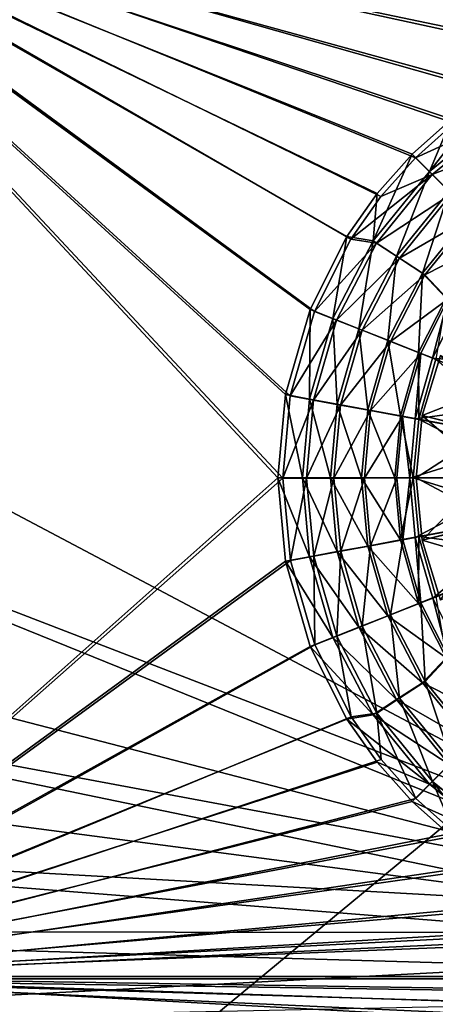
# Model space of a CAD drawing. Header units: metres. Extents: x 0 to 1004, y -708 to 0.
# Tile 30 of 125: x 278 to 408, y -549 to -241. Entities that reach past the tile are written whole.
import ezdxf

# ---------------------------------------------------------------- set-up
doc = ezdxf.new("R2010")
doc.units = ezdxf.units.M

msp = doc.modelspace()

# ---------------------------------------------------------------- linework, layer by layer
at = {"layer": 'top0123410'}
for points in [[(449.843536, -252.267075, 2169.999756), (476.228455, -244.678146, 2169.999756), (183.251587, -194.344879, 2169.999756)], [(476.228455, -244.678146, 2169.999756), (502.024689, -242.310577, 2169.999756), (183.251587, -194.344879, 2169.999756)], [(183.251587, -194.344879, 2169.999756), (502.024689, -242.310577, 2169.999756), (820.797729, -194.344879, 2169.999756)], [(183.251587, -540.828064, 2169.999756), (360.308136, -384.070709, 2169.999756), (183.251587, -194.344879, 2169.999756)], [(360.308136, -384.070709, 2169.999756), (362.66037, -358.313782, 2169.999756), (183.251587, -194.344879, 2169.999756)], [(183.251587, -194.344879, 2169.999756), (362.66037, -358.313782, 2169.999756), (370.233582, -331.924408, 2169.999756)], [(370.233582, -331.924408, 2169.999756), (381.595215, -309.3255, 2169.999756), (183.251587, -194.344879, 2169.999756)], [(381.595215, -309.3255, 2169.999756), (390.957733, -296.006012, 2169.999756), (183.251587, -194.344879, 2169.999756)], [(183.251587, -194.344879, 2169.999756), (390.957733, -296.006012, 2169.999756), (401.786102, -283.848236, 2169.999756)], [(401.786102, -283.848236, 2169.999756), (413.948547, -273.003815, 2169.999756), (183.251587, -194.344879, 2169.999756)], [(413.948547, -273.003815, 2169.999756), (427.275421, -263.627228, 2169.999756), (183.251587, -194.344879, 2169.999756)], [(183.251587, -194.344879, 2169.999756), (427.275421, -263.627228, 2169.999756), (449.843536, -252.267075, 2169.999756)], [(368.830353, -331.298065, 2167.143799), (361.164551, -357.959747, 2167.143799), (183.251587, -195.290787, 2167.143799)], [(361.164551, -357.959747, 2167.143799), (358.772858, -384.02713, 2167.143799), (183.251587, -195.290787, 2167.143799)], [(183.251587, -195.290787, 2167.143799), (358.772858, -384.02713, 2167.143799), (183.251587, -540.0271, 2167.143799)], [(820.797729, -195.290787, 2167.143799), (502.024689, -240.775314, 2167.143799), (183.251587, -195.290787, 2167.143799)], [(502.024689, -240.775314, 2167.143799), (475.957306, -243.167007, 2167.143799), (183.251587, -195.290787, 2167.143799)], [(183.251587, -195.290787, 2167.143799), (475.957306, -243.167007, 2167.143799), (449.295593, -250.832809, 2167.143799)], [(449.295593, -250.832809, 2167.143799), (426.483063, -262.312103, 2167.143799), (183.251587, -195.290787, 2167.143799)], [(426.483063, -262.312103, 2167.143799), (413.019104, -271.781433, 2167.143799), (183.251587, -195.290787, 2167.143799)], [(183.251587, -195.290787, 2167.143799), (413.019104, -271.781433, 2167.143799), (400.730347, -282.732788, 2167.143799)], [(400.730347, -282.732788, 2167.143799), (389.778992, -295.021576, 2167.143799), (183.251587, -195.290787, 2167.143799)], [(389.778992, -295.021576, 2167.143799), (380.309662, -308.485504, 2167.143799), (183.251587, -195.290787, 2167.143799)], [(183.251587, -195.290787, 2167.143799), (380.309662, -308.485504, 2167.143799), (368.830353, -331.298065, 2167.143799)], [(427.833771, -270.546967, 2158.308838), (406.154877, -288.157349, 2158.308838), (426.483063, -262.312103, 2167.143799)], [(406.154877, -288.157349, 2158.308838), (413.019104, -271.781433, 2167.143799), (426.483063, -262.312103, 2167.143799)], [(412.35318, -294.355652, 2150.335205), (406.154877, -288.157349, 2158.308838), (427.833771, -270.546967, 2158.308838)], [(400.730347, -282.732788, 2167.143799), (413.019104, -271.781433, 2167.143799), (406.154877, -288.157349, 2158.308838)], [(413.948547, -273.003815, 2169.999756), (401.786102, -283.848236, 2169.999756), (428.516052, -271.642426, 2161.194092)], [(428.516052, -271.642426, 2161.194092), (401.786102, -283.848236, 2169.999756), (407.03894, -289.097931, 2161.194092)], [(433.210846, -278.820129, 2153.198975), (428.516052, -271.642426, 2161.194092), (407.03894, -289.097931, 2161.194092)], [(413.105438, -295.160797, 2153.198975), (433.210846, -278.820129, 2153.198975), (407.03894, -289.097931, 2161.194092)], [(406.154877, -288.157349, 2158.308838), (388.544525, -309.836243, 2158.308838), (400.730347, -282.732788, 2167.143799)], [(388.544525, -309.836243, 2158.308838), (389.778992, -295.021576, 2167.143799), (400.730347, -282.732788, 2167.143799)], [(401.786102, -283.848236, 2169.999756), (390.957733, -296.006012, 2169.999756), (407.03894, -289.097931, 2161.194092)], [(407.03894, -289.097931, 2161.194092), (390.957733, -296.006012, 2169.999756), (381.595215, -309.3255, 2169.999756)], [(407.03894, -289.097931, 2161.194092), (381.595215, -309.3255, 2169.999756), (389.596222, -310.585388, 2161.194092)], [(395.881378, -314.632935, 2150.335205), (388.544525, -309.836243, 2158.308838), (406.154877, -288.157349, 2158.308838)], [(413.105438, -295.160797, 2153.198975), (407.03894, -289.097931, 2161.194092), (389.596222, -310.585388, 2161.194092)], [(412.35318, -294.355652, 2150.335205), (395.881378, -314.632935, 2150.335205), (406.154877, -288.157349, 2158.308838)], [(380.309662, -308.485504, 2167.143799), (389.778992, -295.021576, 2167.143799), (388.544525, -309.836243, 2158.308838)], [(396.776764, -315.27594, 2153.198975), (413.105438, -295.160797, 2153.198975), (389.596222, -310.585388, 2161.194092)], [(403.991211, -319.934937, 2143.397217), (395.881378, -314.632935, 2150.335205), (412.35318, -294.355652, 2150.335205)], [(419.83847, -301.889801, 2146.241211), (413.105438, -295.160797, 2153.198975), (396.776764, -315.27594, 2153.198975)], [(419.204468, -301.20694, 2143.397217), (403.991211, -319.934937, 2143.397217), (412.35318, -294.355652, 2150.335205)], [(404.746185, -320.481812, 2146.241211), (419.83847, -301.889801, 2146.241211), (396.776764, -315.27594, 2153.198975)], [(411.35202, -327.742401, 2137.627197), (403.991211, -319.934937, 2143.397217), (419.204468, -301.20694, 2143.397217)], [(427.049561, -309.096649, 2140.483154), (419.83847, -301.889801, 2146.241211), (404.746185, -320.481812, 2146.241211)], [(375.963654, -334.120728, 2158.308838), (368.830353, -331.298065, 2167.143799), (380.309662, -308.485504, 2167.143799)], [(381.595215, -309.3255, 2169.999756), (370.233582, -331.924408, 2169.999756), (389.596222, -310.585388, 2161.194092)], [(389.596222, -310.585388, 2161.194092), (370.233582, -331.924408, 2169.999756), (377.14032, -334.653656, 2161.194092)], [(388.544525, -309.836243, 2158.308838), (375.963654, -334.120728, 2158.308838), (380.309662, -308.485504, 2167.143799)], [(384.113922, -337.347321, 2150.335205), (375.963654, -334.120728, 2158.308838), (388.544525, -309.836243, 2158.308838)], [(396.776764, -315.27594, 2153.198975), (389.596222, -310.585388, 2161.194092), (377.14032, -334.653656, 2161.194092)], [(395.881378, -314.632935, 2150.335205), (384.113922, -337.347321, 2150.335205), (388.544525, -309.836243, 2158.308838)], [(411.951569, -328.146179, 2140.483154), (427.049561, -309.096649, 2140.483154), (404.746185, -320.481812, 2146.241211)], [(385.116364, -337.807037, 2153.198975), (396.776764, -315.27594, 2153.198975), (377.14032, -334.653656, 2161.194092)], [(393.122803, -340.913879, 2143.397217), (384.113922, -337.347321, 2150.335205), (395.881378, -314.632935, 2150.335205)], [(404.746185, -320.481812, 2146.241211), (396.776764, -315.27594, 2153.198975), (385.116364, -337.807037, 2153.198975)], [(403.991211, -319.934937, 2143.397217), (393.122803, -340.913879, 2143.397217), (395.881378, -314.632935, 2150.335205)], [(402.795837, -344.744324, 2137.627197), (393.122803, -340.913879, 2143.397217), (403.991211, -319.934937, 2143.397217)], [(411.35202, -327.742401, 2137.627197), (402.795837, -344.744324, 2137.627197), (403.991211, -319.934937, 2143.397217)], [(393.968719, -341.306824, 2146.241211), (404.746185, -320.481812, 2146.241211), (385.116364, -337.807037, 2153.198975)], [(411.951569, -328.146179, 2140.483154), (404.746185, -320.481812, 2146.241211), (393.968719, -341.306824, 2146.241211)], [(403.44931, -345.05603, 2140.483154), (411.951569, -328.146179, 2140.483154), (393.968719, -341.306824, 2146.241211)], [(402.795837, -344.744324, 2137.627197), (411.35202, -327.742401, 2137.627197), (408.201874, -346.884491, 2137.627197)], [(411.951569, -328.146179, 2140.483154), (403.44931, -345.05603, 2140.483154), (407.164093, -346.53952, 2140.483154)], [(415.347168, -330.260376, 2140.483154), (411.951569, -328.146179, 2140.483154), (407.164093, -346.53952, 2140.483154)], [(368.707764, -359.356506, 2158.308838), (361.164551, -357.959747, 2167.143799), (368.830353, -331.298065, 2167.143799)], [(370.233582, -331.924408, 2169.999756), (362.66037, -358.313782, 2169.999756), (377.14032, -334.653656, 2161.194092)], [(375.963654, -334.120728, 2158.308838), (368.707764, -359.356506, 2158.308838), (368.830353, -331.298065, 2167.143799)], [(415.347168, -330.260376, 2140.483154), (407.164093, -346.53952, 2140.483154), (446.752594, -349.728271, 2169.999756)], [(377.14032, -334.653656, 2161.194092), (362.66037, -358.313782, 2169.999756), (369.963379, -359.662079, 2161.194092)], [(377.327148, -360.951538, 2150.335205), (368.707764, -359.356506, 2158.308838), (375.963654, -334.120728, 2158.308838)], [(385.116364, -337.807037, 2153.198975), (377.14032, -334.653656, 2161.194092), (369.963379, -359.662079, 2161.194092)], [(384.113922, -337.347321, 2150.335205), (377.327148, -360.951538, 2150.335205), (375.963654, -334.120728, 2158.308838)], [(378.397797, -361.218201, 2153.198975), (385.116364, -337.807037, 2153.198975), (369.963379, -359.662079, 2161.194092)], [(386.854584, -362.71463, 2143.397217), (377.327148, -360.951538, 2150.335205), (384.113922, -337.347321, 2150.335205)], [(393.968719, -341.306824, 2146.241211), (385.116364, -337.807037, 2153.198975), (378.397797, -361.218201, 2153.198975)], [(393.122803, -340.913879, 2143.397217), (386.854584, -362.71463, 2143.397217), (384.113922, -337.347321, 2150.335205)], [(387.758911, -362.945313, 2146.241211), (393.968719, -341.306824, 2146.241211), (378.397797, -361.218201, 2153.198975)], [(397.084869, -364.607117, 2137.627197), (386.854584, -362.71463, 2143.397217), (393.122803, -340.913879, 2143.397217)], [(403.44931, -345.05603, 2140.483154), (393.968719, -341.306824, 2146.241211), (387.758911, -362.945313, 2146.241211)], [(402.795837, -344.744324, 2137.627197), (397.084869, -364.607117, 2137.627197), (393.122803, -340.913879, 2143.397217)], [(397.784821, -364.794403, 2140.483154), (403.44931, -345.05603, 2140.483154), (387.758911, -362.945313, 2146.241211)], [(397.084869, -364.607117, 2137.627197), (402.795837, -344.744324, 2137.627197), (402.802032, -365.665131, 2137.627197)], [(403.44931, -345.05603, 2140.483154), (397.784821, -364.794403, 2140.483154), (401.715515, -365.535858, 2140.483154)], [(407.164093, -346.53952, 2140.483154), (403.44931, -345.05603, 2140.483154), (401.715515, -365.535858, 2140.483154)], [(402.795837, -344.744324, 2137.627197), (408.201874, -346.884491, 2137.627197), (402.802032, -365.665131, 2137.627197)], [(407.164093, -346.53952, 2140.483154), (401.715515, -365.535858, 2140.483154), (441.528015, -360.119659, 2169.999756)], [(439.135071, -372.388885, 2167.143799), (402.802032, -365.665131, 2137.627197), (408.201874, -346.884491, 2137.627197)], [(407.164093, -346.53952, 2140.483154), (441.528015, -360.119659, 2169.999756), (446.752594, -349.728271, 2169.999756)], [(366.444305, -384.02713, 2158.308838), (358.772858, -384.02713, 2167.143799), (361.164551, -357.959747, 2167.143799)], [(362.66037, -358.313782, 2169.999756), (360.308136, -384.070709, 2169.999756), (369.963379, -359.662079, 2161.194092)], [(369.963379, -359.662079, 2161.194092), (360.308136, -384.070709, 2169.999756), (367.734558, -384.107056, 2161.194092)], [(368.707764, -359.356506, 2158.308838), (366.444305, -384.02713, 2158.308838), (361.164551, -357.959747, 2167.143799)], [(375.210052, -384.02713, 2150.335205), (366.444305, -384.02713, 2158.308838), (368.707764, -359.356506, 2158.308838)], [(378.397797, -361.218201, 2153.198975), (369.963379, -359.662079, 2161.194092), (367.734558, -384.107056, 2161.194092)], [(377.327148, -360.951538, 2150.335205), (375.210052, -384.02713, 2150.335205), (368.707764, -359.356506, 2158.308838)], [(401.715515, -365.535858, 2140.483154), (438.053223, -372.234436, 2169.999756), (441.528015, -360.119659, 2169.999756)], [(376.31134, -384.101929, 2153.198975), (378.397797, -361.218201, 2153.198975), (367.734558, -384.107056, 2161.194092)], [(384.899231, -384.02713, 2143.397217), (375.210052, -384.02713, 2150.335205), (377.327148, -360.951538, 2150.335205)], [(387.758911, -362.945313, 2146.241211), (378.397797, -361.218201, 2153.198975), (376.31134, -384.101929, 2153.198975)], [(385.830414, -384.096283, 2146.241211), (387.758911, -362.945313, 2146.241211), (376.31134, -384.101929, 2153.198975)], [(386.854584, -362.71463, 2143.397217), (384.899231, -384.02713, 2143.397217), (377.327148, -360.951538, 2150.335205)], [(395.30307, -384.02713, 2137.627197), (384.899231, -384.02713, 2143.397217), (386.854584, -362.71463, 2143.397217)], [(397.784821, -364.794403, 2140.483154), (387.758911, -362.945313, 2146.241211), (385.830414, -384.096283, 2146.241211)], [(397.084869, -364.607117, 2137.627197), (395.30307, -384.02713, 2137.627197), (386.854584, -362.71463, 2143.397217)], [(396.025391, -384.059784, 2140.483154), (397.784821, -364.794403, 2140.483154), (385.830414, -384.096283, 2146.241211)], [(395.30307, -384.02713, 2137.627197), (397.084869, -364.607117, 2137.627197), (401.11731, -384.02713, 2137.627197)], [(397.784821, -364.794403, 2140.483154), (396.025391, -384.059784, 2140.483154), (400.025391, -384.067749, 2140.483154)], [(397.084869, -364.607117, 2137.627197), (402.802032, -365.665131, 2137.627197), (401.11731, -384.02713, 2137.627197)], [(401.715515, -365.535858, 2140.483154), (397.784821, -364.794403, 2140.483154), (400.025391, -384.067749, 2140.483154)], [(401.715515, -365.535858, 2140.483154), (400.025391, -384.067749, 2140.483154), (438.053223, -372.234436, 2169.999756)], [(438.067261, -384.02713, 2167.143799), (401.11731, -384.02713, 2137.627197), (402.802032, -365.665131, 2137.627197)], [(439.135071, -372.388885, 2167.143799), (438.067261, -384.02713, 2167.143799), (402.802032, -365.665131, 2137.627197)], [(400.025391, -384.067749, 2140.483154), (436.975372, -384.053162, 2169.999756), (438.053223, -372.234436, 2169.999756)], [(358.772858, -384.02713, 2167.143799), (361.164551, -410.094482, 2167.143799), (183.251587, -540.0271, 2167.143799)], [(362.691071, -409.90625, 2169.999756), (360.308136, -384.070709, 2169.999756), (183.251587, -540.828064, 2169.999756)], [(366.444305, -384.02713, 2158.308838), (368.707764, -408.697754, 2158.308838), (358.772858, -384.02713, 2167.143799)], [(368.707764, -408.697754, 2158.308838), (361.164551, -410.094482, 2167.143799), (358.772858, -384.02713, 2167.143799)], [(360.308136, -384.070709, 2169.999756), (362.691071, -409.90625, 2169.999756), (367.734558, -384.107056, 2161.194092)], [(367.734558, -384.107056, 2161.194092), (362.691071, -409.90625, 2169.999756), (369.992462, -408.549347, 2161.194092)], [(375.210052, -384.02713, 2150.335205), (377.327148, -407.102692, 2150.335205), (366.444305, -384.02713, 2158.308838)], [(377.327148, -407.102692, 2150.335205), (368.707764, -408.697754, 2158.308838), (366.444305, -384.02713, 2158.308838)], [(376.31134, -384.101929, 2153.198975), (367.734558, -384.107056, 2161.194092), (369.992462, -408.549347, 2161.194092)], [(378.425049, -406.983185, 2153.198975), (376.31134, -384.101929, 2153.198975), (369.992462, -408.549347, 2161.194092)], [(384.899231, -384.02713, 2143.397217), (386.854584, -405.33963, 2143.397217), (375.210052, -384.02713, 2150.335205)], [(386.854584, -405.33963, 2143.397217), (377.327148, -407.102692, 2150.335205), (375.210052, -384.02713, 2150.335205)], [(385.830414, -384.096283, 2146.241211), (376.31134, -384.101929, 2153.198975), (378.425049, -406.983185, 2153.198975)], [(387.784058, -405.244934, 2146.241211), (385.830414, -384.096283, 2146.241211), (378.425049, -406.983185, 2153.198975)], [(395.30307, -384.02713, 2137.627197), (397.084869, -403.447144, 2137.627197), (384.899231, -384.02713, 2143.397217)], [(397.084869, -403.447144, 2137.627197), (386.854584, -405.33963, 2143.397217), (384.899231, -384.02713, 2143.397217)], [(396.025391, -384.059784, 2140.483154), (385.830414, -384.096283, 2146.241211), (387.784058, -405.244934, 2146.241211)], [(397.80777, -403.38385, 2140.483154), (396.025391, -384.059784, 2140.483154), (387.784058, -405.244934, 2146.241211)], [(395.30307, -384.02713, 2137.627197), (401.11731, -384.02713, 2137.627197), (397.084869, -403.447144, 2137.627197)], [(400.025391, -384.067749, 2140.483154), (396.025391, -384.059784, 2140.483154), (397.80777, -403.38385, 2140.483154)], [(401.11731, -384.02713, 2137.627197), (402.802032, -402.38913, 2137.627197), (397.084869, -403.447144, 2137.627197)], [(400.025391, -384.067749, 2140.483154), (397.80777, -403.38385, 2140.483154), (401.744049, -402.672516, 2140.483154)], [(400.025391, -384.067749, 2140.483154), (401.744049, -402.672516, 2140.483154), (436.975372, -384.053162, 2169.999756)], [(438.067261, -384.02713, 2167.143799), (439.135071, -395.665375, 2167.143799), (401.11731, -384.02713, 2137.627197)], [(439.135071, -395.665375, 2167.143799), (402.802032, -402.38913, 2137.627197), (401.11731, -384.02713, 2137.627197)], [(401.744049, -402.672516, 2140.483154), (438.071411, -395.918091, 2169.999756), (436.975372, -384.053162, 2169.999756)], [(401.744049, -402.672516, 2140.483154), (407.221832, -421.660583, 2140.483154), (438.071411, -395.918091, 2169.999756)], [(439.135071, -395.665375, 2167.143799), (442.557617, -407.569, 2167.143799), (402.802032, -402.38913, 2137.627197)], [(407.221832, -421.660583, 2140.483154), (441.56485, -408.027588, 2169.999756), (438.071411, -395.918091, 2169.999756)], [(397.084869, -403.447144, 2137.627197), (402.795837, -423.309906, 2137.627197), (386.854584, -405.33963, 2143.397217)], [(397.80777, -403.38385, 2140.483154), (387.784058, -405.244934, 2146.241211), (394.019653, -426.876007, 2146.241211)], [(403.495789, -423.11557, 2140.483154), (397.80777, -403.38385, 2140.483154), (394.019653, -426.876007, 2146.241211)], [(397.084869, -403.447144, 2137.627197), (402.802032, -402.38913, 2137.627197), (402.795837, -423.309906, 2137.627197)], [(397.80777, -403.38385, 2140.483154), (403.495789, -423.11557, 2140.483154), (401.744049, -402.672516, 2140.483154)], [(401.744049, -402.672516, 2140.483154), (403.495789, -423.11557, 2140.483154), (407.221832, -421.660583, 2140.483154)], [(402.802032, -402.38913, 2137.627197), (408.201874, -421.169769, 2137.627197), (402.795837, -423.309906, 2137.627197)], [(442.557617, -407.569, 2167.143799), (408.201874, -421.169769, 2137.627197), (402.802032, -402.38913, 2137.627197)], [(386.854584, -405.33963, 2143.397217), (393.122803, -427.140381, 2143.397217), (377.327148, -407.102692, 2150.335205)], [(387.784058, -405.244934, 2146.241211), (378.425049, -406.983185, 2153.198975), (385.171448, -430.386353, 2153.198975)], [(394.019653, -426.876007, 2146.241211), (387.784058, -405.244934, 2146.241211), (385.171448, -430.386353, 2153.198975)], [(402.795837, -423.309906, 2137.627197), (393.122803, -427.140381, 2143.397217), (386.854584, -405.33963, 2143.397217)], [(368.707764, -408.697754, 2158.308838), (375.963654, -433.933533, 2158.308838), (361.164551, -410.094482, 2167.143799)], [(362.691071, -409.90625, 2169.999756), (370.295715, -436.286713, 2169.999756), (369.992462, -408.549347, 2161.194092)], [(377.327148, -407.102692, 2150.335205), (384.113922, -430.706909, 2150.335205), (368.707764, -408.697754, 2158.308838)], [(384.113922, -430.706909, 2150.335205), (375.963654, -433.933533, 2158.308838), (368.707764, -408.697754, 2158.308838)], [(378.425049, -406.983185, 2153.198975), (369.992462, -408.549347, 2161.194092), (377.199158, -433.549194, 2161.194092)], [(369.992462, -408.549347, 2161.194092), (370.295715, -436.286713, 2169.999756), (377.199158, -433.549194, 2161.194092)], [(385.171448, -430.386353, 2153.198975), (378.425049, -406.983185, 2153.198975), (377.199158, -433.549194, 2161.194092)], [(393.122803, -427.140381, 2143.397217), (384.113922, -430.706909, 2150.335205), (377.327148, -407.102692, 2150.335205)], [(407.221832, -421.660583, 2140.483154), (415.402435, -437.882874, 2140.483154), (441.56485, -408.027588, 2169.999756)], [(370.295715, -436.286713, 2169.999756), (362.691071, -409.90625, 2169.999756), (183.251587, -540.828064, 2169.999756)], [(183.251587, -540.0271, 2167.143799), (361.164551, -410.094482, 2167.143799), (368.830353, -436.756195, 2167.143799)], [(375.963654, -433.933533, 2158.308838), (368.830353, -436.756195, 2167.143799), (361.164551, -410.094482, 2167.143799)], [(402.795837, -423.309906, 2137.627197), (408.201874, -421.169769, 2137.627197), (411.35202, -440.311859, 2137.627197)], [(403.495789, -423.11557, 2140.483154), (411.995972, -439.979614, 2140.483154), (407.221832, -421.660583, 2140.483154)], [(407.221832, -421.660583, 2140.483154), (411.995972, -439.979614, 2140.483154), (415.402435, -437.882874, 2140.483154)], [(402.795837, -423.309906, 2137.627197), (411.35202, -440.311859, 2137.627197), (393.122803, -427.140381, 2143.397217)], [(403.495789, -423.11557, 2140.483154), (394.019653, -426.876007, 2146.241211), (404.821899, -447.688171, 2146.241211)], [(411.995972, -439.979614, 2140.483154), (403.495789, -423.11557, 2140.483154), (404.821899, -447.688171, 2146.241211)], [(393.122803, -427.140381, 2143.397217), (403.991211, -448.119324, 2143.397217), (384.113922, -430.706909, 2150.335205)], [(394.019653, -426.876007, 2146.241211), (385.171448, -430.386353, 2153.198975), (396.858673, -452.903534, 2153.198975)], [(411.35202, -440.311859, 2137.627197), (403.991211, -448.119324, 2143.397217), (393.122803, -427.140381, 2143.397217)], [(404.821899, -447.688171, 2146.241211), (394.019653, -426.876007, 2146.241211), (396.858673, -452.903534, 2153.198975)], [(384.113922, -430.706909, 2150.335205), (395.881378, -453.421326, 2150.335205), (375.963654, -433.933533, 2158.308838)], [(385.171448, -430.386353, 2153.198975), (377.199158, -433.549194, 2161.194092), (389.683716, -457.602631, 2161.194092)], [(403.991211, -448.119324, 2143.397217), (395.881378, -453.421326, 2150.335205), (384.113922, -430.706909, 2150.335205)], [(396.858673, -452.903534, 2153.198975), (385.171448, -430.386353, 2153.198975), (389.683716, -457.602631, 2161.194092)], [(375.963654, -433.933533, 2158.308838), (388.544525, -458.218018, 2158.308838), (368.830353, -436.756195, 2167.143799)], [(370.295715, -436.286713, 2169.999756), (381.65448, -458.824188, 2169.999756), (377.199158, -433.549194, 2161.194092)], [(395.881378, -453.421326, 2150.335205), (388.544525, -458.218018, 2158.308838), (375.963654, -433.933533, 2158.308838)], [(377.199158, -433.549194, 2161.194092), (381.65448, -458.824188, 2169.999756), (389.683716, -457.602631, 2161.194092)], [(183.251587, -540.828064, 2169.999756), (381.65448, -458.824188, 2169.999756), (370.295715, -436.286713, 2169.999756)], [(368.830353, -436.756195, 2167.143799), (380.309662, -459.568756, 2167.143799), (183.251587, -540.0271, 2167.143799)], [(388.544525, -458.218018, 2158.308838), (380.309662, -459.568756, 2167.143799), (368.830353, -436.756195, 2167.143799)], [(411.35202, -440.311859, 2137.627197), (426.561096, -459.490692, 2137.627197), (403.991211, -448.119324, 2143.397217)], [(411.995972, -439.979614, 2140.483154), (404.821899, -447.688171, 2146.241211), (419.936279, -466.262207, 2146.241211)], [(403.991211, -448.119324, 2143.397217), (419.204468, -466.847321, 2143.397217), (395.881378, -453.421326, 2150.335205)], [(404.821899, -447.688171, 2146.241211), (396.858673, -452.903534, 2153.198975), (413.211273, -472.999207, 2153.198975)], [(426.561096, -459.490692, 2137.627197), (419.204468, -466.847321, 2143.397217), (403.991211, -448.119324, 2143.397217)], [(419.936279, -466.262207, 2146.241211), (404.821899, -447.688171, 2146.241211), (413.211273, -472.999207, 2153.198975)], [(396.858673, -452.903534, 2153.198975), (389.683716, -457.602631, 2161.194092), (407.152008, -479.069336, 2161.194092)], [(413.211273, -472.999207, 2153.198975), (396.858673, -452.903534, 2153.198975), (407.152008, -479.069336, 2161.194092)], [(395.881378, -453.421326, 2150.335205), (412.35318, -473.698608, 2150.335205), (388.544525, -458.218018, 2158.308838)], [(419.204468, -466.847321, 2143.397217), (412.35318, -473.698608, 2150.335205), (395.881378, -453.421326, 2150.335205)], [(391.045105, -472.158356, 2169.999756), (381.65448, -458.824188, 2169.999756), (183.251587, -540.828064, 2169.999756)], [(388.544525, -458.218018, 2158.308838), (406.154877, -479.896912, 2158.308838), (380.309662, -459.568756, 2167.143799)], [(381.65448, -458.824188, 2169.999756), (391.045105, -472.158356, 2169.999756), (389.683716, -457.602631, 2161.194092)], [(412.35318, -473.698608, 2150.335205), (406.154877, -479.896912, 2158.308838), (388.544525, -458.218018, 2158.308838)], [(389.683716, -457.602631, 2161.194092), (391.045105, -472.158356, 2169.999756), (401.905487, -484.325348, 2169.999756)], [(389.683716, -457.602631, 2161.194092), (401.905487, -484.325348, 2169.999756), (407.152008, -479.069336, 2161.194092)], [(380.309662, -459.568756, 2167.143799), (389.778992, -473.032684, 2167.143799), (183.251587, -540.0271, 2167.143799)], [(406.154877, -479.896912, 2158.308838), (389.778992, -473.032684, 2167.143799), (380.309662, -459.568756, 2167.143799)], [(401.905487, -484.325348, 2169.999756), (391.045105, -472.158356, 2169.999756), (183.251587, -540.828064, 2169.999756)], [(183.251587, -540.0271, 2167.143799), (389.778992, -473.032684, 2167.143799), (400.730347, -485.321472, 2167.143799)], [(400.730347, -485.321472, 2167.143799), (389.778992, -473.032684, 2167.143799), (406.154877, -479.896912, 2158.308838)], [(412.35318, -473.698608, 2150.335205), (432.630463, -490.17041, 2150.335205), (406.154877, -479.896912, 2158.308838)], [(413.211273, -472.999207, 2153.198975), (407.152008, -479.069336, 2161.194092), (428.649872, -496.499237, 2161.194092)], [(406.154877, -479.896912, 2158.308838), (427.833771, -497.507294, 2158.308838), (400.730347, -485.321472, 2167.143799)], [(401.905487, -484.325348, 2169.999756), (414.058533, -495.137604, 2169.999756), (407.152008, -479.069336, 2161.194092)], [(432.630463, -490.17041, 2150.335205), (427.833771, -497.507294, 2158.308838), (406.154877, -479.896912, 2158.308838)], [(407.152008, -479.069336, 2161.194092), (414.058533, -495.137604, 2169.999756), (427.370514, -504.485992, 2169.999756)], [(407.152008, -479.069336, 2161.194092), (427.370514, -504.485992, 2169.999756), (428.649872, -496.499237, 2161.194092)], [(183.251587, -540.828064, 2169.999756), (414.058533, -495.137604, 2169.999756), (401.905487, -484.325348, 2169.999756)], [(400.730347, -485.321472, 2167.143799), (413.019104, -496.272797, 2167.143799), (183.251587, -540.0271, 2167.143799)], [(427.833771, -497.507294, 2158.308838), (413.019104, -496.272797, 2167.143799), (400.730347, -485.321472, 2167.143799)], [(427.370514, -504.485992, 2169.999756), (414.058533, -495.137604, 2169.999756), (183.251587, -540.828064, 2169.999756)], [(413.019104, -496.272797, 2167.143799), (426.483063, -505.742157, 2167.143799), (183.251587, -540.0271, 2167.143799)], [(450.000427, -515.849182, 2169.999756), (427.370514, -504.485992, 2169.999756), (183.251587, -540.828064, 2169.999756)], [(183.251587, -540.0271, 2167.143799), (426.483063, -505.742157, 2167.143799), (449.295593, -517.221436, 2167.143799)], [(183.251587, -540.828064, 2169.999756), (476.394257, -523.406677, 2169.999756), (450.000427, -515.849182, 2169.999756)], [(449.295593, -517.221436, 2167.143799), (475.957306, -524.887268, 2167.143799), (183.251587, -540.0271, 2167.143799)], [(502.024689, -525.743713, 2169.999756), (476.394257, -523.406677, 2169.999756), (183.251587, -540.828064, 2169.999756)], [(475.957306, -524.887268, 2167.143799), (502.024689, -527.278931, 2167.143799), (183.251587, -540.0271, 2167.143799)], [(820.797729, -540.828064, 2169.999756), (502.024689, -525.743713, 2169.999756), (183.251587, -540.828064, 2169.999756)], [(183.251587, -540.0271, 2167.143799), (502.024689, -527.278931, 2167.143799), (820.797729, -540.0271, 2167.143799)], [(900.214172, -579.368164, 2141.365967), (142.541962, -550.832275, 2160.918945), (183.251587, -540.0271, 2167.143799)], [(183.251587, -540.828064, 2169.999756), (142.98912, -551.227539, 2164.058594), (893.62793, -573.584229, 2149.328857)], [(820.797729, -540.0271, 2167.143799), (861.507385, -550.832275, 2160.918945), (183.251587, -540.0271, 2167.143799)], [(861.507385, -550.832275, 2160.918945), (881.462219, -563.486084, 2152.842285), (183.251587, -540.0271, 2167.143799)], [(183.251587, -540.0271, 2167.143799), (881.462219, -563.486084, 2152.842285), (900.214172, -579.368164, 2141.365967)], [(893.62793, -573.584229, 2149.328857), (878.298828, -561.631348, 2157.554688), (183.251587, -540.828064, 2169.999756)], [(878.298828, -561.631348, 2157.554688), (861.060242, -551.227539, 2164.058594), (183.251587, -540.828064, 2169.999756)], [(183.251587, -540.828064, 2169.999756), (861.060242, -551.227539, 2164.058594), (820.797729, -540.828064, 2169.999756)]]:
    msp.add_3dface(points, dxfattribs=at)
at = {"layer": 'top0123417'}
for points in [[(409.636719, -345.758789, 2136.719971), (403.946136, -364.518097, 2136.719971), (428.497986, -354.918579, 2147.430664)], [(409.636719, -345.758789, 2134.872559), (403.946136, -364.518097, 2134.872559), (409.636719, -345.758789, 2136.719971)], [(403.946136, -364.518097, 2134.872559), (403.946136, -364.518097, 2136.719971), (409.636719, -345.758789, 2136.719971)], [(403.946136, -364.518097, 2134.872559), (409.636719, -345.758789, 2134.872559), (427.893677, -370.309021, 2129.237549)], [(428.497986, -354.918579, 2147.430664), (403.946136, -364.518097, 2136.719971), (424.26593, -369.637665, 2147.430664)], [(424.26593, -369.637665, 2147.430664), (403.946136, -364.518097, 2136.719971), (402.024689, -384.02713, 2136.719971)], [(403.946136, -364.518097, 2134.872559), (402.024689, -384.02713, 2134.872559), (403.946136, -364.518097, 2136.719971)], [(402.024689, -384.02713, 2134.872559), (402.024689, -384.02713, 2136.719971), (403.946136, -364.518097, 2136.719971)], [(402.024689, -384.02713, 2134.872559), (403.946136, -364.518097, 2134.872559), (426.635101, -384.02713, 2129.237549)], [(426.635101, -384.02713, 2129.237549), (403.946136, -364.518097, 2134.872559), (427.893677, -370.309021, 2129.237549)], [(424.26593, -369.637665, 2147.430664), (402.024689, -384.02713, 2136.719971), (422.945709, -384.02713, 2147.430664)], [(402.024689, -384.02713, 2136.719971), (403.946136, -403.536163, 2136.719971), (422.945709, -384.02713, 2147.430664)], [(402.024689, -384.02713, 2134.872559), (403.946136, -403.536163, 2134.872559), (402.024689, -384.02713, 2136.719971)], [(403.946136, -403.536163, 2134.872559), (403.946136, -403.536163, 2136.719971), (402.024689, -384.02713, 2136.719971)], [(403.946136, -403.536163, 2134.872559), (402.024689, -384.02713, 2134.872559), (427.893677, -397.745239, 2129.237549)], [(427.893677, -397.745239, 2129.237549), (402.024689, -384.02713, 2134.872559), (426.635101, -384.02713, 2129.237549)], [(422.945709, -384.02713, 2147.430664), (403.946136, -403.536163, 2136.719971), (424.26593, -398.416565, 2147.430664)], [(431.928314, -411.777649, 2129.237549), (403.946136, -403.536163, 2134.872559), (427.893677, -397.745239, 2129.237549)], [(403.946136, -403.536163, 2136.719971), (409.636719, -422.295471, 2136.719971), (424.26593, -398.416565, 2147.430664)], [(403.946136, -403.536163, 2134.872559), (409.636719, -422.295471, 2134.872559), (403.946136, -403.536163, 2136.719971)], [(409.636719, -422.295471, 2134.872559), (409.636719, -422.295471, 2136.719971), (403.946136, -403.536163, 2136.719971)], [(409.636719, -422.295471, 2134.872559), (403.946136, -403.536163, 2134.872559), (431.928314, -411.777649, 2129.237549)]]:
    msp.add_3dface(points, dxfattribs=at)
at = {"layer": 'top0123459'}
for points in [[(994.049377, -10, 90), (217.024673, -653.266907, 90), (10, -10, 90)], [(787.024658, -653.266907, 90), (217.024673, -653.266907, 90), (994.049377, -10, 90)], [(60.485558, -249.360291, 113.985519), (59.186348, -280.118225, 113.448639), (406.116364, -74.810768, 117.032295)], [(406.116364, -74.810768, 117.032295), (59.186348, -280.118225, 113.448639), (489.911316, -508.234344, 109.46685)], [(62.34153, -218.630936, 114.521904), (60.485558, -249.360291, 113.985519), (406.116364, -74.810768, 117.032295)], [(502.024689, -75.769028, 117.015564), (406.116364, -74.810768, 117.032295), (489.911316, -508.234344, 109.46685)], [(59.186348, -280.118225, 113.448639), (58.259731, -341.679382, 112.374084), (489.911316, -508.234344, 109.46685)], [(489.911316, -508.234344, 109.46685), (58.259731, -341.679382, 112.374084), (477.822968, -511.707306, 109.406235)], [(58.259731, -341.679382, 112.374084), (59.562889, -403.233734, 111.299652), (477.822968, -511.707306, 109.406235)], [(477.822968, -511.707306, 109.406235), (59.562889, -403.233734, 111.299652), (61.050213, -433.983124, 110.762917)], [(477.822968, -511.707306, 109.406235), (61.050213, -433.983124, 110.762917), (466.023346, -517.788757, 109.300079)], [(61.050213, -433.983124, 110.762917), (63.094116, -464.700562, 110.226746), (466.023346, -517.788757, 109.300079)], [(466.023346, -517.788757, 109.300079), (63.094116, -464.700562, 110.226746), (65.693924, -495.375977, 109.691299)], [(466.023346, -517.788757, 109.300079), (65.693924, -495.375977, 109.691299), (455.487305, -526.294312, 109.151619)], [(65.693924, -495.375977, 109.691299), (68.848785, -525.999268, 109.156769), (455.487305, -526.294312, 109.151619)], [(455.487305, -526.294312, 109.151619), (68.848785, -525.999268, 109.156769), (446.894348, -536.790955, 108.968399)], [(68.848785, -525.999268, 109.156769), (72.557671, -556.560425, 108.623322), (446.894348, -536.790955, 108.968399)], [(446.894348, -536.790955, 108.968399), (72.557671, -556.560425, 108.623322), (440.641327, -548.786743, 108.75901)]]:
    msp.add_3dface(points, dxfattribs=at)

doc.saveas('drawing.dxf')
